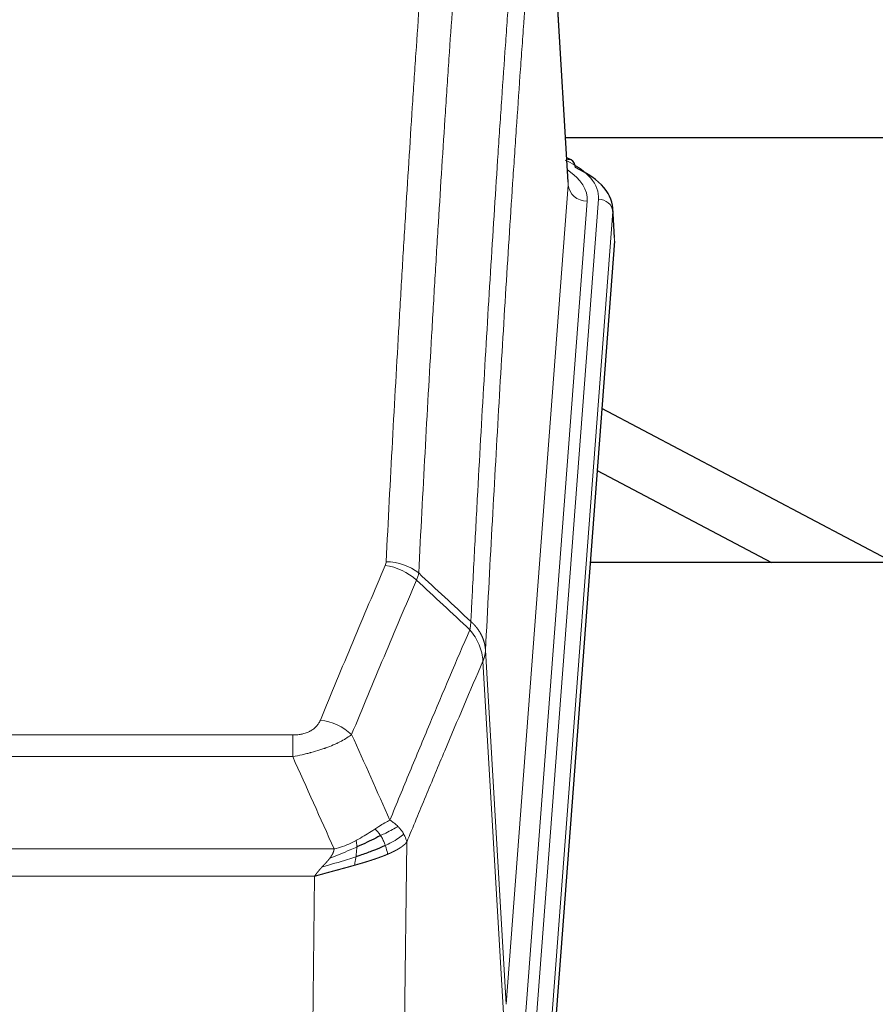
# Model space of a CAD drawing. Header units: inches. Extents: x 0 to 23760, y -13 to 16800.
# Tile 150 of 256: x 6351 to 6531, y 13828 to 14036. Entities that reach past the tile are written whole.
import ezdxf

# ---------------------------------------------------------------- set-up
doc = ezdxf.new("R2010")
doc.units = ezdxf.units.IN
doc.layers.add('1', color=7, linetype='Continuous', true_color=0xffffff)

msp = doc.modelspace()

# ---------------------------------------------------------------- linework, layer by layer
at = {"layer": '1', "color": 110, "linetype": 'Continuous', "lineweight": 13}
for p, q in [((6466.297, 14001.044), (6461.05, 14087.634)), ((6453.231, 13828.271), (6466.297, 14001.044)), ((6470.289, 13997.618), (6457.223, 13824.845)), ((6459.57, 13824.692), (6472.681, 13998.053)), ((6475.675, 13995.483), (6462.564, 13822.122)), ((6476.056, 13989.203), (6475.675, 13995.483)), ((6448.854, 13902.948), (6453.231, 13828.271)), ((6452.65, 13826.362), (6448.298, 13900.614)), ((6202.862, 13885.067), (6408.205, 13885.067)), ((6408.205, 13880.503), (6408.205, 13885.067)), ((6408.205, 13880.503), (6202.862, 13880.503)), ((6432.256, 13862.469), (6431.298, 13786.819)), ((6194.131, 13861.024), (6416.937, 13861.024)), ((6412.824, 13855.28), (6198.244, 13855.28)), ((6411.855, 13778.784), (6412.824, 13855.28))]:
    msp.add_line(p, q, dxfattribs=at)
at = {"layer": '1', "color": 2, "linetype": 'Continuous', "lineweight": 25}
for p, q in [((6466.302, 14001.62), (6461.051, 14088.256)), ((6632.908, 14011.013), (6465.667, 14011.013)), ((6466.934, 14006.327), (6465.99, 14006.762)), ((6476.062, 13989.986), (6475.681, 13996.269)), ((6476.056, 13989.203), (6462.938, 13815.75)), ((6534.884, 13921.441), (6473.381, 13953.891)), ((6472.396, 13940.843), (6509.17, 13921.441)), ((6551.194, 13921.439), (6470.925, 13921.439))]:
    msp.add_line(p, q, dxfattribs=at)
at = {"layer": '1', "color": 110, "linetype": 'Continuous', "lineweight": 13}
for centre, major_axis, ratio, start_param, end_param in [((6448.662, 13998.427), (24.034, 0.016), 0.461198, 6.2480186, 7.0671317), ((6465.676, 14003.603), (1.258, 2.724), 0.6272114, 6.2831797, 6.7581181), ((6446.27, 13997.992), (24.034, 0.016), 0.461198, 6.2480186, 6.8801307), ((6470.289, 14001.166), (3.989, -0.302), 0.8864705, 3.2608937, 4.7793301), ((6472.681, 13995.392), (2.991, -0.226), 0.8864705, 0.119301, 1.6377375), ((6427.713, 13912.527), (-9.188, 3.948), 0.8056434, 4.2999866, 5.045624), ((6427.901, 13913.319), (-9.987, 0.512), 0.8285973, 3.9974013, 4.7548106), ((6414.052, 13880.065), (9.245, -3.812), 0.7933159, 1.14397, 1.886928)]:
    msp.add_ellipse(centre, major_axis=major_axis, ratio=ratio, start_param=start_param, end_param=end_param, dxfattribs=at)
at = {"layer": '1', "color": 2, "linetype": 'Continuous', "lineweight": 25}
for centre, major_axis, ratio, start_param, end_param in [((6465.676, 14003.603), (1.258, 2.724), 0.6272114, 5.3993548, 6.2831797), ((6448.662, 13995.766), (27.03, 0.194), 0.4633579, 6.2451225, 7.0642357)]:
    msp.add_ellipse(centre, major_axis=major_axis, ratio=ratio, start_param=start_param, end_param=end_param, dxfattribs=at)
at = {"layer": '1', "color": 110, "linetype": 'Continuous', "lineweight": 13}
for points, knots in [([(6427.901, 13921.608), (6428.338, 13930.187), (6429.229, 13947.105), (6430.149, 13963.547), (6430.851, 13975.7), (6431.087, 13979.721), (6431.563, 13987.704), (6431.803, 13991.666), (6432.528, 14003.461), (6433.02, 14011.203), (6433.643, 14020.727), (6433.768, 14022.624), (6434.02, 14026.403), (6434.398, 14032.047), (6434.781, 14037.621), (6435.551, 14048.676), (6436.593, 14063.165), (6438.201, 14084.149), (6439.302, 14097.64), (6439.859, 14104.259)], [0, 0, 0, 0, 0.125, 0.25, 0.25, 0.3125, 0.3125, 0.375, 0.375, 0.5, 0.5, 0.53125, 0.53125, 0.5625, 0.625, 0.625, 0.75, 0.875, 1, 1, 1, 1]), ([(6446.742, 14101.67), (6446.184, 14095.058), (6445.082, 14081.583), (6443.472, 14060.623), (6442.429, 14046.15), (6441.657, 14035.109), (6441.274, 14029.541), (6440.895, 14023.903), (6440.644, 14020.129), (6440.518, 14018.234), (6439.894, 14008.721), (6439.402, 14000.988), (6438.676, 13989.207), (6438.436, 13985.25), (6437.959, 13977.277), (6437.723, 13973.26), (6437.02, 13961.122), (6436.098, 13944.699), (6435.207, 13927.8), (6434.768, 13919.232)], [0, 0, 0, 0, 0.125, 0.25, 0.375, 0.375, 0.4375, 0.46875, 0.46875, 0.5, 0.5, 0.625, 0.625, 0.6875, 0.6875, 0.75, 0.75, 0.875, 1, 1, 1, 1]), ([(6445.765, 13909.009), (6445.821, 13910.1), (6445.877, 13911.188), (6445.989, 13913.361), (6446.157, 13916.614), (6446.553, 13924.164), (6446.896, 13930.566), (6447.59, 13943.275), (6448.53, 13959.973), (6449.988, 13984.274), (6450.993, 13999.979), (6451.567, 14008.673), (6451.63, 14009.637), (6451.759, 14011.561), (6451.951, 14014.441), (6452.402, 14021.12), (6452.794, 14026.772), (6453.122, 14031.443), (6453.188, 14032.375), (6453.32, 14034.235), (6453.519, 14037.019), (6453.984, 14043.473), (6454.386, 14048.931), (6455.198, 14059.75), (6456.295, 14073.915), (6457.423, 14087.559), (6457.994, 14094.25)], [0, 0, 0, 0, 0.015625, 0.015625, 0.03125, 0.0625, 0.125, 0.125, 0.25, 0.375, 0.5, 0.5, 0.515625, 0.515625, 0.53125, 0.5625, 0.625, 0.625, 0.640625, 0.640625, 0.65625, 0.6875, 0.75, 0.75, 0.875, 1, 1, 1, 1]), ([(6461.05, 14087.634), (6460.48, 14080.961), (6459.355, 14067.355), (6458.261, 14053.23), (6457.452, 14042.442), (6457.05, 14037), (6456.586, 14030.565), (6456.389, 14027.789), (6456.257, 14025.934), (6456.191, 14025.005), (6455.864, 14020.348), (6455.473, 14014.712), (6455.023, 14008.053), (6454.831, 14005.182), (6454.703, 14003.263), (6454.64, 14002.302), (6454.067, 13993.634), (6453.066, 13977.977), (6451.611, 13953.75), (6450.205, 13928.782), (6449.299, 13911.642), (6448.854, 13902.948)], [0, 0, 0, 0, 0.125, 0.25, 0.25, 0.3125, 0.34375, 0.359375, 0.359375, 0.375, 0.375, 0.4375, 0.46875, 0.484375, 0.484375, 0.5, 0.5, 0.625, 0.75, 0.875, 1, 1, 1, 1]), ([(6414.052, 13888.221), (6415.186, 13890.982), (6416.321, 13893.732), (6418.594, 13899.21), (6419.731, 13901.937), (6423.147, 13910.086), (6425.428, 13915.472), (6427.713, 13920.813)], [0, 0, 0, 0, 0.25, 0.25, 0.5, 0.5, 1, 1, 1, 1]), ([(6427.901, 13921.608), (6427.894, 13921.474), (6427.875, 13921.34), (6427.813, 13921.075), (6427.769, 13920.944), (6427.713, 13920.813)], [0, 0, 0, 0, 0.5, 0.5, 1, 1, 1, 1]), ([(6434.31, 13917.726), (6432.021, 13912.39), (6429.737, 13907.008), (6426.318, 13898.867), (6425.179, 13896.142), (6422.904, 13890.67), (6421.767, 13887.922), (6420.632, 13885.163)], [0, 0, 0, 0, 0.5, 0.5, 0.75, 0.75, 1, 1, 1, 1]), ([(6445.765, 13909.009), (6445.744, 13908.746), (6445.729, 13908.459), (6445.671, 13907.869), (6445.628, 13907.566), (6445.553, 13907.272)], [0, 0, 0, 0, 0.5, 0.5, 1, 1, 1, 1]), ([(6445.765, 13909.009), (6445.778, 13908.998), (6445.803, 13908.975), (6445.841, 13908.941), (6445.879, 13908.906), (6445.917, 13908.87), (6445.956, 13908.835), (6445.994, 13908.798), (6446.033, 13908.761), (6446.071, 13908.724), (6446.11, 13908.686), (6446.149, 13908.648), (6446.188, 13908.61), (6446.227, 13908.571), (6446.266, 13908.531), (6446.305, 13908.491), (6446.344, 13908.45), (6446.383, 13908.409), (6446.422, 13908.368), (6446.461, 13908.325), (6446.5, 13908.283), (6446.54, 13908.24), (6446.579, 13908.196), (6446.618, 13908.152), (6446.657, 13908.108), (6446.697, 13908.063), (6446.736, 13908.017), (6446.775, 13907.971), (6446.814, 13907.924), (6446.853, 13907.877), (6446.892, 13907.829), (6446.931, 13907.781), (6446.97, 13907.732), (6447.008, 13907.683), (6447.047, 13907.633), (6447.085, 13907.583), (6447.124, 13907.532), (6447.162, 13907.481), (6447.2, 13907.429), (6447.238, 13907.376), (6447.276, 13907.323), (6447.313, 13907.27), (6447.351, 13907.215), (6447.388, 13907.161), (6447.425, 13907.105), (6447.462, 13907.05), (6447.499, 13906.993), (6447.535, 13906.936), (6447.572, 13906.879), (6447.608, 13906.821), (6447.643, 13906.762), (6447.679, 13906.703), (6447.714, 13906.643), (6447.749, 13906.583), (6447.783, 13906.522), (6447.818, 13906.461), (6447.852, 13906.399), (6447.885, 13906.336), (6447.918, 13906.273), (6447.954, 13906.205), (6447.991, 13906.132), (6448.029, 13906.055), (6448.066, 13905.977), (6448.103, 13905.898), (6448.139, 13905.82), (6448.174, 13905.741), (6448.208, 13905.662), (6448.242, 13905.582), (6448.274, 13905.502), (6448.306, 13905.423), (6448.337, 13905.342), (6448.367, 13905.262), (6448.396, 13905.182), (6448.425, 13905.101), (6448.452, 13905.02), (6448.479, 13904.939), (6448.504, 13904.857), (6448.529, 13904.776), (6448.553, 13904.694), (6448.576, 13904.612), (6448.599, 13904.53), (6448.62, 13904.448), (6448.641, 13904.365), (6448.66, 13904.283), (6448.679, 13904.2), (6448.697, 13904.117), (6448.714, 13904.034), (6448.73, 13903.951), (6448.745, 13903.868), (6448.76, 13903.785), (6448.773, 13903.701), (6448.786, 13903.618), (6448.798, 13903.534), (6448.808, 13903.451), (6448.818, 13903.367), (6448.827, 13903.283), (6448.836, 13903.199), (6448.843, 13903.116), (6448.849, 13903.032), (6448.853, 13902.976), (6448.854, 13902.948)], [0, 0, 0, 0, 0.0069372, 0.0139334, 0.0209887, 0.028103, 0.0352764, 0.0425088, 0.0498003, 0.0571509, 0.0645605, 0.0720292, 0.0795569, 0.0871437, 0.0947896, 0.1024945, 0.1102584, 0.1180815, 0.1259636, 0.1339048, 0.141905, 0.1499643, 0.1580827, 0.1662601, 0.1744966, 0.1827922, 0.1911468, 0.1995605, 0.2080333, 0.2165651, 0.225156, 0.233806, 0.2425151, 0.2512832, 0.2601104, 0.2689967, 0.277942, 0.2869465, 0.29601, 0.3051325, 0.3143142, 0.3235549, 0.3328547, 0.3422136, 0.3516315, 0.3611085, 0.3706446, 0.3802398, 0.3898941, 0.3996074, 0.4093798, 0.4192113, 0.4291019, 0.4390515, 0.4490602, 0.459128, 0.4692549, 0.4794409, 0.4896859, 0.4999901, 0.5124905, 0.524991, 0.5374914, 0.5499918, 0.5624922, 0.5749926, 0.587493, 0.5999934, 0.6124937, 0.6249941, 0.6374944, 0.6499948, 0.6624951, 0.6749954, 0.6874957, 0.699996, 0.7124963, 0.7249966, 0.7374968, 0.7499971, 0.7624973, 0.7749976, 0.7874978, 0.799998, 0.8124982, 0.8249984, 0.8374986, 0.8499988, 0.8624989, 0.8749991, 0.8874992, 0.8999993, 0.9124995, 0.9249996, 0.9374997, 0.9499998, 0.9624998, 0.9749999, 0.9875, 1, 1, 1, 1]), ([(6428.699, 13867.115), (6430.097, 13870.53), (6431.496, 13873.928), (6434.299, 13880.69), (6435.702, 13884.054), (6439.915, 13894.093), (6442.731, 13900.717), (6445.553, 13907.272)], [0, 0, 0, 0, 0.25, 0.25, 0.5, 0.5, 1, 1, 1, 1]), ([(6445.553, 13907.272), (6445.962, 13906.789), (6446.335, 13906.279), (6446.993, 13905.215), (6447.278, 13904.662), (6447.75, 13903.531), (6447.936, 13902.952), (6448.199, 13901.785), (6448.277, 13901.197), (6448.298, 13900.614)], [0, 0, 0, 0, 0.25, 0.25, 0.5, 0.5, 0.75, 0.75, 1, 1, 1, 1]), ([(6448.854, 13902.948), (6448.854, 13902.941), (6448.853, 13902.915), (6448.849, 13902.858), (6448.842, 13902.766), (6448.831, 13902.64), (6448.812, 13902.478), (6448.783, 13902.28), (6448.742, 13902.048), (6448.698, 13901.849), (6448.659, 13901.695), (6448.634, 13901.599), (6448.608, 13901.505), (6448.581, 13901.414), (6448.553, 13901.324), (6448.526, 13901.237), (6448.498, 13901.152), (6448.469, 13901.068), (6448.441, 13900.988), (6448.412, 13900.909), (6448.383, 13900.832), (6448.355, 13900.758), (6448.327, 13900.685), (6448.308, 13900.638), (6448.298, 13900.614)], [0, 0, 0, 0, 0.0092499, 0.0337179, 0.073404, 0.128308, 0.1984299, 0.2837694, 0.3843264, 0.5001005, 0.5424888, 0.5838484, 0.6241794, 0.6634821, 0.7017567, 0.7390032, 0.7752221, 0.8104134, 0.8445775, 0.8777146, 0.909825, 0.9409091, 0.9709673, 1, 1, 1, 1]), ([(6448.298, 13900.614), (6445.612, 13894.381), (6442.933, 13888.086), (6438.922, 13878.55), (6437.587, 13875.355), (6434.919, 13868.936), (6433.586, 13865.71), (6432.256, 13862.469)], [0, 0, 0, 0, 0.5, 0.5, 0.75, 0.75, 1, 1, 1, 1]), ([(6414.052, 13888.221), (6414.031, 13888.17), (6414.009, 13888.119), (6413.963, 13888.017), (6413.939, 13887.966), (6413.863, 13887.815), (6413.809, 13887.715), (6413.691, 13887.517), (6413.627, 13887.42), (6413.491, 13887.227), (6413.418, 13887.132), (6413.26, 13886.944), (6413.176, 13886.851), (6413.041, 13886.715), (6412.994, 13886.669), (6412.898, 13886.58), (6412.848, 13886.535), (6412.694, 13886.404), (6412.586, 13886.32), (6412.359, 13886.157), (6412.239, 13886.078), (6412.049, 13885.965), (6411.952, 13885.91), (6411.851, 13885.856), (6411.783, 13885.821), (6411.748, 13885.804), (6411.574, 13885.718), (6411.429, 13885.655), (6410.982, 13885.478), (6410.666, 13885.379), (6410.245, 13885.279), (6410.16, 13885.26), (6409.987, 13885.225), (6409.9, 13885.209), (6409.639, 13885.165), (6409.463, 13885.141), (6409.108, 13885.104), (6408.929, 13885.09), (6408.569, 13885.071), (6408.388, 13885.067), (6408.205, 13885.067)], [0, 0, 0, 0, 0.03125, 0.03125, 0.0625, 0.0625, 0.125, 0.125, 0.1875, 0.1875, 0.25, 0.25, 0.3125, 0.3125, 0.34375, 0.34375, 0.375, 0.375, 0.4375, 0.4375, 0.5, 0.5, 0.53125, 0.546875, 0.546875, 0.5625, 0.5625, 0.625, 0.625, 0.75, 0.75, 0.78125, 0.78125, 0.8125, 0.8125, 0.875, 0.875, 0.9375, 0.9375, 1, 1, 1, 1]), ([(6420.632, 13885.163), (6420.334, 13884.93), (6420.008, 13884.699), (6419.295, 13884.242), (6418.909, 13884.015), (6418.28, 13883.679), (6418.008, 13883.54), (6417.723, 13883.401), (6417.608, 13883.346), (6417.55, 13883.318), (6417.374, 13883.236), (6417.256, 13883.181), (6416.653, 13882.91), (6416.144, 13882.699), (6415.472, 13882.443), (6415.336, 13882.393), (6415.129, 13882.317), (6415.059, 13882.292), (6414.92, 13882.242), (6414.849, 13882.218), (6414.497, 13882.095), (6414.21, 13881.999), (6413.334, 13881.718), (6412.73, 13881.54), (6412.026, 13881.351), (6411.947, 13881.33), (6411.79, 13881.289), (6411.71, 13881.268), (6411.472, 13881.207), (6411.313, 13881.167), (6410.833, 13881.05), (6410.511, 13880.974), (6409.536, 13880.757), (6408.875, 13880.624), (6408.205, 13880.503)], [0, 0, 0, 0, 0.125, 0.125, 0.25, 0.25, 0.3125, 0.328125, 0.328125, 0.34375, 0.34375, 0.375, 0.375, 0.5, 0.5, 0.53125, 0.53125, 0.546875, 0.546875, 0.5625, 0.5625, 0.625, 0.625, 0.75, 0.75, 0.765625, 0.765625, 0.78125, 0.78125, 0.8125, 0.8125, 0.875, 0.875, 1, 1, 1, 1]), ([(6428.699, 13867.115), (6428.006, 13866.788), (6427.24, 13866.322), (6426.113, 13865.602), (6425.823, 13865.414), (6425.524, 13865.22)], [0, 0, 0, 0, 0.75, 0.75, 1, 1, 1, 1]), ([(6430.406, 13865.771), (6430.283, 13865.894), (6430.155, 13866.016), (6429.823, 13866.311), (6429.612, 13866.483), (6429.171, 13866.81), (6428.94, 13866.967), (6428.699, 13867.115)], [0, 0, 0, 0, 0.25, 0.25, 0.625, 0.625, 1, 1, 1, 1]), ([(6425.524, 13865.22), (6425.374, 13865.123), (6425.223, 13865.025), (6424.608, 13864.628), (6424.129, 13864.321), (6423.135, 13863.707), (6422.62, 13863.4), (6421.913, 13863.005), (6421.735, 13862.908), (6421.554, 13862.812)], [0, 0, 0, 0, 0.125, 0.125, 0.5, 0.5, 0.875, 0.875, 1, 1, 1, 1]), ([(6426.748, 13863.84), (6426.649, 13863.995), (6426.548, 13864.143), (6426.291, 13864.487), (6426.134, 13864.671), (6425.823, 13864.986), (6425.67, 13865.118), (6425.524, 13865.22)], [0, 0, 0, 0, 0.25, 0.25, 0.625, 0.625, 1, 1, 1, 1]), ([(6430.406, 13865.771), (6429.708, 13865.388), (6428.837, 13864.916), (6427.476, 13864.21), (6427.12, 13864.027), (6426.748, 13863.84)], [0, 0, 0, 0, 0.75, 0.75, 1, 1, 1, 1]), ([(6431.617, 13864.182), (6431.004, 13863.598), (6430.108, 13862.99), (6428.579, 13862.175), (6428.169, 13861.971), (6427.734, 13861.767)], [0, 0, 0, 0, 0.75, 0.75, 1, 1, 1, 1]), ([(6431.617, 13864.182), (6431.578, 13864.252), (6431.537, 13864.321), (6431.37, 13864.597), (6431.231, 13864.801), (6430.927, 13865.199), (6430.763, 13865.394), (6430.528, 13865.646), (6430.468, 13865.709), (6430.406, 13865.771)], [0, 0, 0, 0, 0.125, 0.125, 0.5, 0.5, 0.875, 0.875, 1, 1, 1, 1]), ([(6432.256, 13862.469), (6432.171, 13862.903), (6432.029, 13863.336), (6431.766, 13863.903), (6431.694, 13864.043), (6431.617, 13864.182)], [0, 0, 0, 0, 0.75, 0.75, 1, 1, 1, 1]), ([(6421.554, 13862.812), (6421.194, 13862.62), (6420.827, 13862.435), (6419.333, 13861.732), (6418.157, 13861.289), (6416.937, 13861.024)], [0, 0, 0, 0, 0.25, 0.25, 1, 1, 1, 1]), ([(6421.705, 13861.443), (6421.706, 13861.598), (6421.705, 13861.746), (6421.691, 13862.089), (6421.675, 13862.273), (6421.627, 13862.585), (6421.595, 13862.714), (6421.554, 13862.812)], [0, 0, 0, 0, 0.25, 0.25, 0.625, 0.625, 1, 1, 1, 1]), ([(6427.734, 13861.767), (6427.703, 13861.855), (6427.671, 13861.944), (6427.536, 13862.301), (6427.423, 13862.572), (6427.174, 13863.1), (6427.038, 13863.358), (6426.846, 13863.683), (6426.797, 13863.762), (6426.748, 13863.84)], [0, 0, 0, 0, 0.125, 0.125, 0.5, 0.5, 0.875, 0.875, 1, 1, 1, 1]), ([(6432.256, 13862.469), (6432.25, 13862.462), (6432.238, 13862.448), (6432.22, 13862.426), (6432.202, 13862.405), (6432.183, 13862.384), (6432.165, 13862.362), (6432.146, 13862.341), (6432.127, 13862.32), (6432.108, 13862.299), (6432.088, 13862.278), (6432.069, 13862.258), (6432.049, 13862.237), (6432.03, 13862.216), (6432.01, 13862.196), (6431.99, 13862.175), (6431.969, 13862.155), (6431.949, 13862.135), (6431.928, 13862.114), (6431.908, 13862.094), (6431.887, 13862.074), (6431.866, 13862.054), (6431.845, 13862.034), (6431.824, 13862.015), (6431.802, 13861.995), (6431.781, 13861.975), (6431.759, 13861.956), (6431.738, 13861.937), (6431.716, 13861.917), (6431.694, 13861.898), (6431.672, 13861.879), (6431.649, 13861.86), (6431.627, 13861.841), (6431.605, 13861.822), (6431.582, 13861.803), (6431.56, 13861.784), (6431.537, 13861.766), (6431.514, 13861.747), (6431.491, 13861.729), (6431.468, 13861.71), (6431.445, 13861.692), (6431.422, 13861.674), (6431.398, 13861.656), (6431.375, 13861.637), (6431.351, 13861.619), (6431.328, 13861.602), (6431.304, 13861.584), (6431.281, 13861.566), (6431.257, 13861.548), (6431.233, 13861.531), (6431.209, 13861.513), (6431.185, 13861.496), (6431.161, 13861.479), (6431.137, 13861.462), (6431.113, 13861.444), (6431.088, 13861.427), (6431.064, 13861.41), (6431.04, 13861.394), (6431.015, 13861.377), (6430.991, 13861.36), (6430.966, 13861.343), (6430.942, 13861.327), (6430.917, 13861.31), (6430.893, 13861.294), (6430.868, 13861.278), (6430.843, 13861.261), (6430.818, 13861.245), (6430.794, 13861.229), (6430.769, 13861.213), (6430.744, 13861.197), (6430.719, 13861.182), (6430.694, 13861.166), (6430.669, 13861.15), (6430.644, 13861.135), (6430.619, 13861.119), (6430.594, 13861.104), (6430.569, 13861.088), (6430.544, 13861.073), (6430.519, 13861.058), (6430.494, 13861.043), (6430.469, 13861.028), (6430.444, 13861.013), (6430.419, 13860.998), (6430.394, 13860.983), (6430.369, 13860.969), (6430.344, 13860.954), (6430.319, 13860.94), (6430.294, 13860.925), (6430.268, 13860.911), (6430.243, 13860.897), (6430.218, 13860.882), (6430.193, 13860.868), (6430.168, 13860.854), (6430.143, 13860.84), (6430.118, 13860.826), (6430.093, 13860.813), (6430.068, 13860.799), (6430.043, 13860.785), (6430.018, 13860.772), (6429.994, 13860.758), (6429.969, 13860.745), (6429.944, 13860.731), (6429.919, 13860.718), (6429.894, 13860.705), (6429.87, 13860.692), (6429.845, 13860.679), (6429.82, 13860.666), (6429.795, 13860.653), (6429.771, 13860.64), (6429.746, 13860.627), (6429.722, 13860.615), (6429.697, 13860.602), (6429.673, 13860.589), (6429.648, 13860.577), (6429.624, 13860.565), (6429.6, 13860.552), (6429.576, 13860.54), (6429.551, 13860.528), (6429.527, 13860.516), (6429.503, 13860.504), (6429.479, 13860.492), (6429.455, 13860.48), (6429.431, 13860.468), (6429.407, 13860.457), (6429.384, 13860.445), (6429.36, 13860.434), (6429.336, 13860.422), (6429.313, 13860.411), (6429.289, 13860.399), (6429.266, 13860.388), (6429.242, 13860.377), (6429.219, 13860.366), (6429.196, 13860.355), (6429.172, 13860.344), (6429.149, 13860.333), (6429.126, 13860.322), (6429.103, 13860.311), (6429.08, 13860.3), (6429.058, 13860.29), (6429.035, 13860.279), (6429.012, 13860.269), (6428.99, 13860.258), (6428.967, 13860.248), (6428.945, 13860.238), (6428.923, 13860.228), (6428.9, 13860.217), (6428.878, 13860.207), (6428.856, 13860.197), (6428.834, 13860.188), (6428.812, 13860.178), (6428.791, 13860.168), (6428.769, 13860.158), (6428.747, 13860.149), (6428.726, 13860.139), (6428.705, 13860.129), (6428.683, 13860.12), (6428.662, 13860.111), (6428.641, 13860.101), (6428.62, 13860.092), (6428.599, 13860.083), (6428.579, 13860.074), (6428.558, 13860.065), (6428.537, 13860.056), (6428.517, 13860.047), (6428.497, 13860.038), (6428.476, 13860.029), (6428.456, 13860.021), (6428.436, 13860.012), (6428.416, 13860.003), (6428.397, 13859.995), (6428.377, 13859.986), (6428.358, 13859.978), (6428.338, 13859.97), (6428.319, 13859.961), (6428.3, 13859.953), (6428.281, 13859.945), (6428.262, 13859.937), (6428.243, 13859.929), (6428.23, 13859.924), (6428.224, 13859.921)], [0, 0, 0, 0, 0.0080212, 0.0160154, 0.0239827, 0.0319231, 0.0398365, 0.0477229, 0.0555824, 0.0634149, 0.0712205, 0.0789992, 0.0867509, 0.0944756, 0.1021734, 0.1098443, 0.1174881, 0.1251051, 0.1326951, 0.1402581, 0.1477942, 0.1553034, 0.1627856, 0.1702408, 0.1776691, 0.1850704, 0.1924448, 0.1997923, 0.2071128, 0.2144063, 0.2216729, 0.2289126, 0.2361253, 0.243311, 0.2504698, 0.2576016, 0.2647065, 0.2717845, 0.2788355, 0.2858595, 0.2928566, 0.2998268, 0.30677, 0.3136862, 0.3205755, 0.3274379, 0.3342733, 0.3410817, 0.3478632, 0.3546178, 0.3613454, 0.3680461, 0.3747198, 0.3813665, 0.3879863, 0.3945792, 0.4011451, 0.4076841, 0.4141961, 0.4206811, 0.4271393, 0.4335704, 0.4399746, 0.4463519, 0.4527022, 0.4590256, 0.465322, 0.4715915, 0.477834, 0.4840496, 0.4902382, 0.4963999, 0.5025346, 0.5086424, 0.5147232, 0.5207771, 0.526804, 0.532804, 0.5387771, 0.5447232, 0.5506423, 0.5565345, 0.5623997, 0.568238, 0.5740494, 0.5798338, 0.5855912, 0.5913217, 0.5970253, 0.6027019, 0.6083515, 0.6139742, 0.61957, 0.6251388, 0.6306807, 0.6361956, 0.6416836, 0.6471446, 0.6525787, 0.6579858, 0.663366, 0.6687192, 0.6740455, 0.6793448, 0.6846172, 0.6898627, 0.6950812, 0.7002727, 0.7054373, 0.710575, 0.7156857, 0.7207694, 0.7258262, 0.7308561, 0.735859, 0.740835, 0.745784, 0.7507061, 0.7556012, 0.7604694, 0.7653107, 0.7701249, 0.7749123, 0.7796727, 0.7844061, 0.7891127, 0.7937922, 0.7984448, 0.8030705, 0.8076692, 0.812241, 0.8167858, 0.8213037, 0.8257947, 0.8302587, 0.8346957, 0.8391058, 0.843489, 0.8478452, 0.8521745, 0.8564768, 0.8607522, 0.8650006, 0.8692221, 0.8734166, 0.8775842, 0.8817249, 0.8858386, 0.8899254, 0.8939852, 0.8980181, 0.902024, 0.906003, 0.909955, 0.9138802, 0.9177783, 0.9216495, 0.9254938, 0.9293111, 0.9331015, 0.936865, 0.9406015, 0.944311, 0.9479937, 0.9516493, 0.9552781, 0.9588799, 0.9624547, 0.9660026, 0.9695236, 0.9730176, 0.9764847, 0.9799249, 0.9833381, 0.9867243, 0.9900837, 0.993416, 0.9967215, 1, 1, 1, 1]), ([(6421.705, 13861.443), (6421.247, 13861.239), (6420.783, 13861.035), (6418.913, 13860.23), (6417.476, 13859.647), (6416.066, 13859.125)], [0, 0, 0, 0, 0.25, 0.25, 1, 1, 1, 1]), ([(6416.066, 13859.125), (6416.074, 13859.136), (6416.09, 13859.157), (6416.113, 13859.189), (6416.137, 13859.221), (6416.16, 13859.253), (6416.182, 13859.284), (6416.205, 13859.316), (6416.226, 13859.347), (6416.248, 13859.379), (6416.269, 13859.41), (6416.29, 13859.441), (6416.311, 13859.472), (6416.331, 13859.503), (6416.351, 13859.534), (6416.371, 13859.565), (6416.39, 13859.595), (6416.409, 13859.626), (6416.428, 13859.656), (6416.446, 13859.687), (6416.464, 13859.717), (6416.482, 13859.747), (6416.499, 13859.777), (6416.516, 13859.807), (6416.533, 13859.837), (6416.549, 13859.867), (6416.565, 13859.896), (6416.581, 13859.926), (6416.596, 13859.955), (6416.611, 13859.984), (6416.626, 13860.014), (6416.64, 13860.043), (6416.654, 13860.072), (6416.668, 13860.101), (6416.682, 13860.13), (6416.695, 13860.158), (6416.707, 13860.187), (6416.72, 13860.216), (6416.732, 13860.244), (6416.743, 13860.272), (6416.755, 13860.3), (6416.766, 13860.329), (6416.776, 13860.357), (6416.787, 13860.385), (6416.797, 13860.412), (6416.807, 13860.44), (6416.816, 13860.468), (6416.825, 13860.495), (6416.834, 13860.523), (6416.842, 13860.55), (6416.85, 13860.577), (6416.858, 13860.604), (6416.865, 13860.631), (6416.872, 13860.658), (6416.879, 13860.685), (6416.886, 13860.711), (6416.892, 13860.738), (6416.897, 13860.765), (6416.903, 13860.791), (6416.908, 13860.817), (6416.913, 13860.843), (6416.917, 13860.869), (6416.921, 13860.895), (6416.925, 13860.921), (6416.928, 13860.947), (6416.931, 13860.973), (6416.934, 13860.998), (6416.936, 13861.015), (6416.937, 13861.024)], [0, 0, 0, 0, 0.0185022, 0.0368847, 0.0551481, 0.073293, 0.0913199, 0.1092294, 0.1270222, 0.1446988, 0.1622598, 0.1797059, 0.1970378, 0.2142561, 0.2313614, 0.2483544, 0.265236, 0.2820066, 0.2986672, 0.3152184, 0.331661, 0.3479958, 0.3642235, 0.380345, 0.3963611, 0.4122725, 0.4280803, 0.4437851, 0.459388, 0.4748898, 0.4902915, 0.5055939, 0.5207981, 0.535905, 0.5509156, 0.565831, 0.5806521, 0.5953801, 0.6100159, 0.6245607, 0.6390157, 0.6533819, 0.6676604, 0.6818526, 0.6959596, 0.7099825, 0.7239227, 0.7377815, 0.75156, 0.7652597, 0.7788818, 0.7924277, 0.8058989, 0.8192966, 0.8326224, 0.8458776, 0.8590638, 0.8721825, 0.8852351, 0.8982233, 0.9111485, 0.9240124, 0.9368166, 0.9495628, 0.9622525, 0.9748874, 0.9874694, 1, 1, 1, 1]), ([(6428.224, 13859.921), (6428.209, 13859.915), (6428.18, 13859.903), (6428.136, 13859.884), (6428.091, 13859.865), (6428.047, 13859.847), (6428.002, 13859.828), (6427.958, 13859.81), (6427.913, 13859.792), (6427.868, 13859.773), (6427.823, 13859.755), (6427.778, 13859.737), (6427.733, 13859.719), (6427.688, 13859.7), (6427.643, 13859.682), (6427.597, 13859.664), (6427.552, 13859.646), (6427.506, 13859.628), (6427.46, 13859.61), (6427.415, 13859.592), (6427.369, 13859.574), (6427.323, 13859.556), (6427.277, 13859.539), (6427.23, 13859.521), (6427.184, 13859.503), (6427.138, 13859.485), (6427.092, 13859.468), (6427.045, 13859.45), (6426.999, 13859.432), (6426.952, 13859.415), (6426.905, 13859.397), (6426.858, 13859.38), (6426.812, 13859.362), (6426.765, 13859.345), (6426.718, 13859.328), (6426.671, 13859.31), (6426.623, 13859.293), (6426.576, 13859.276), (6426.529, 13859.259), (6426.482, 13859.242), (6426.434, 13859.224), (6426.387, 13859.207), (6426.339, 13859.19), (6426.292, 13859.173), (6426.244, 13859.156), (6426.196, 13859.139), (6426.149, 13859.122), (6426.101, 13859.106), (6426.053, 13859.089), (6426.005, 13859.072), (6425.957, 13859.055), (6425.909, 13859.038), (6425.861, 13859.022), (6425.813, 13859.005), (6425.765, 13858.989), (6425.717, 13858.972), (6425.668, 13858.955), (6425.62, 13858.939), (6425.572, 13858.922), (6425.523, 13858.906), (6425.475, 13858.89), (6425.427, 13858.873), (6425.378, 13858.857), (6425.33, 13858.841), (6425.281, 13858.824), (6425.232, 13858.808), (6425.184, 13858.792), (6425.135, 13858.776), (6425.086, 13858.76), (6425.038, 13858.744), (6424.989, 13858.728), (6424.94, 13858.712), (6424.891, 13858.696), (6424.842, 13858.68), (6424.794, 13858.664), (6424.745, 13858.648), (6424.696, 13858.632), (6424.647, 13858.616), (6424.598, 13858.601), (6424.549, 13858.585), (6424.5, 13858.569), (6424.451, 13858.554), (6424.402, 13858.538), (6424.353, 13858.522), (6424.304, 13858.507), (6424.255, 13858.491), (6424.205, 13858.476), (6424.156, 13858.46), (6424.107, 13858.445), (6424.058, 13858.43), (6424.009, 13858.414), (6423.96, 13858.399), (6423.911, 13858.384), (6423.862, 13858.368), (6423.812, 13858.353), (6423.763, 13858.338), (6423.714, 13858.323), (6423.665, 13858.308), (6423.616, 13858.293), (6423.566, 13858.278), (6423.517, 13858.263), (6423.468, 13858.248), (6423.419, 13858.233), (6423.37, 13858.218), (6423.321, 13858.203), (6423.271, 13858.188), (6423.222, 13858.173), (6423.173, 13858.158), (6423.124, 13858.143), (6423.075, 13858.129), (6423.026, 13858.114), (6422.976, 13858.099), (6422.927, 13858.085), (6422.878, 13858.07), (6422.829, 13858.055), (6422.78, 13858.041), (6422.731, 13858.026), (6422.682, 13858.012), (6422.633, 13857.997), (6422.584, 13857.983), (6422.535, 13857.968), (6422.486, 13857.954), (6422.437, 13857.94), (6422.388, 13857.925), (6422.339, 13857.911), (6422.29, 13857.897), (6422.241, 13857.882), (6422.192, 13857.868), (6422.144, 13857.854), (6422.095, 13857.84), (6422.046, 13857.826), (6421.997, 13857.812), (6421.949, 13857.798), (6421.9, 13857.783), (6421.851, 13857.769), (6421.803, 13857.755), (6421.754, 13857.741), (6421.705, 13857.727), (6421.657, 13857.714), (6421.608, 13857.7), (6421.56, 13857.686), (6421.511, 13857.672), (6421.463, 13857.658), (6421.414, 13857.644), (6421.366, 13857.631), (6421.318, 13857.617), (6421.27, 13857.603), (6421.237, 13857.594), (6421.221, 13857.589)], [0, 0, 0, 0, 0.0076941, 0.0153765, 0.0230472, 0.0307061, 0.0383534, 0.045989, 0.0536129, 0.061225, 0.0688255, 0.0764143, 0.0839914, 0.0915567, 0.0991104, 0.1066524, 0.1141827, 0.1217013, 0.1292082, 0.1367034, 0.1441869, 0.1516588, 0.1591189, 0.1665674, 0.1740041, 0.1814292, 0.1888426, 0.1962444, 0.2036344, 0.2110128, 0.2183794, 0.2257344, 0.2330778, 0.2404094, 0.2477294, 0.2550377, 0.2623343, 0.2696193, 0.2768926, 0.2841542, 0.2914041, 0.2986424, 0.305869, 0.313084, 0.3202872, 0.3274789, 0.3346588, 0.3418271, 0.3489838, 0.3561287, 0.3632621, 0.3703837, 0.3774937, 0.3845921, 0.3916788, 0.3987539, 0.4058173, 0.412869, 0.4199092, 0.4269376, 0.4339544, 0.4409596, 0.4479532, 0.454935, 0.4619053, 0.4688639, 0.4758109, 0.4827462, 0.4896699, 0.496582, 0.5034825, 0.5103713, 0.5172485, 0.524114, 0.5309679, 0.5378102, 0.5446409, 0.55146, 0.5582674, 0.5650632, 0.5718474, 0.57862, 0.5853809, 0.5921303, 0.598868, 0.6055941, 0.6123087, 0.6190116, 0.6257029, 0.6323825, 0.6390506, 0.6457071, 0.652352, 0.6589853, 0.665607, 0.672217, 0.6788155, 0.6854024, 0.6919777, 0.6985414, 0.7050935, 0.7116341, 0.718163, 0.7246804, 0.7311862, 0.7376804, 0.744163, 0.750634, 0.7570935, 0.7635413, 0.7699776, 0.7764024, 0.7828155, 0.7892171, 0.7956072, 0.8019856, 0.8083525, 0.8147079, 0.8210516, 0.8273839, 0.8337045, 0.8400136, 0.8463112, 0.8525972, 0.8588716, 0.8651345, 0.8713859, 0.8776257, 0.8838539, 0.8900706, 0.8962758, 0.9024695, 0.9086516, 0.9148221, 0.9209812, 0.9271287, 0.9332646, 0.9393891, 0.945502, 0.9516034, 0.9576933, 0.9637717, 0.9698385, 0.9758938, 0.9819376, 0.9879699, 0.9939907, 1, 1, 1, 1]), ([(6421.536, 13859.382), (6421.548, 13859.47), (6421.56, 13859.557), (6421.604, 13859.91), (6421.633, 13860.179), (6421.677, 13860.704), (6421.692, 13860.962), (6421.702, 13861.286), (6421.704, 13861.365), (6421.705, 13861.443)], [0, 0, 0, 0, 0.125, 0.125, 0.5, 0.5, 0.875, 0.875, 1, 1, 1, 1]), ([(6428.224, 13859.921), (6428.153, 13860.282), (6428.053, 13860.741), (6427.852, 13861.416), (6427.796, 13861.59), (6427.734, 13861.767)], [0, 0, 0, 0, 0.75, 0.75, 1, 1, 1, 1]), ([(6421.536, 13859.382), (6420.958, 13859.192), (6420.37, 13859.004), (6417.996, 13858.262), (6416.167, 13857.732), (6414.394, 13857.228)], [0, 0, 0, 0, 0.25, 0.25, 1, 1, 1, 1]), ([(6414.394, 13857.228), (6414.409, 13857.243), (6414.437, 13857.273), (6414.478, 13857.318), (6414.519, 13857.362), (6414.558, 13857.405), (6414.597, 13857.446), (6414.634, 13857.487), (6414.671, 13857.526), (6414.706, 13857.564), (6414.74, 13857.601), (6414.773, 13857.637), (6414.805, 13857.672), (6414.836, 13857.705), (6414.866, 13857.738), (6414.895, 13857.769), (6414.923, 13857.799), (6414.95, 13857.828), (6414.976, 13857.856), (6415.001, 13857.883), (6415.024, 13857.909), (6415.047, 13857.933), (6415.068, 13857.956), (6415.089, 13857.979), (6415.108, 13858), (6415.127, 13858.02), (6415.144, 13858.038), (6415.16, 13858.056), (6415.176, 13858.072), (6415.19, 13858.088), (6415.203, 13858.102), (6415.215, 13858.115), (6415.226, 13858.127), (6415.236, 13858.138), (6415.245, 13858.148), (6415.253, 13858.156), (6415.259, 13858.164), (6415.265, 13858.17), (6415.27, 13858.175), (6415.282, 13858.189), (6415.303, 13858.212), (6415.332, 13858.244), (6415.361, 13858.276), (6415.389, 13858.308), (6415.417, 13858.34), (6415.445, 13858.371), (6415.472, 13858.402), (6415.499, 13858.433), (6415.526, 13858.463), (6415.552, 13858.494), (6415.578, 13858.524), (6415.603, 13858.554), (6415.629, 13858.583), (6415.654, 13858.613), (6415.678, 13858.642), (6415.703, 13858.671), (6415.727, 13858.7), (6415.75, 13858.728), (6415.774, 13858.756), (6415.797, 13858.784), (6415.819, 13858.812), (6415.842, 13858.839), (6415.864, 13858.866), (6415.885, 13858.893), (6415.907, 13858.92), (6415.928, 13858.946), (6415.949, 13858.973), (6415.969, 13858.999), (6415.989, 13859.024), (6416.009, 13859.05), (6416.028, 13859.075), (6416.047, 13859.1), (6416.06, 13859.117), (6416.066, 13859.125)], [0, 0, 0, 0, 0.0247661, 0.0489206, 0.0724636, 0.0953949, 0.1177147, 0.1394229, 0.1605195, 0.1810045, 0.2008779, 0.2201398, 0.23879, 0.2568287, 0.2742558, 0.2910713, 0.3072753, 0.3228676, 0.3378484, 0.3522176, 0.3659752, 0.3791212, 0.3916556, 0.4035785, 0.4148897, 0.4255894, 0.4356775, 0.445154, 0.454019, 0.4622723, 0.4699141, 0.4769443, 0.4833629, 0.48917, 0.4943654, 0.4989493, 0.5029216, 0.5062824, 0.5090316, 0.5111692, 0.5284651, 0.5456049, 0.5625886, 0.5794163, 0.5960881, 0.612604, 0.6289642, 0.6451687, 0.6612176, 0.6771111, 0.6928491, 0.7084319, 0.7238594, 0.7391318, 0.7542492, 0.7692118, 0.7840195, 0.7986726, 0.8131712, 0.8275153, 0.8417051, 0.8557408, 0.8696224, 0.8833501, 0.8969241, 0.9103445, 0.9236114, 0.936725, 0.9496856, 0.9624932, 0.975148, 0.9876502, 1, 1, 1, 1]), ([(6421.221, 13857.589), (6421.255, 13857.761), (6421.294, 13857.957), (6421.376, 13858.389), (6421.418, 13858.624), (6421.486, 13859.037), (6421.512, 13859.208), (6421.536, 13859.382)], [0, 0, 0, 0, 0.375, 0.375, 0.75, 0.75, 1, 1, 1, 1]), ([(6421.221, 13857.589), (6421.2, 13857.583), (6421.156, 13857.571), (6421.091, 13857.553), (6421.026, 13857.534), (6420.961, 13857.516), (6420.896, 13857.498), (6420.831, 13857.479), (6420.766, 13857.461), (6420.701, 13857.443), (6420.636, 13857.424), (6420.571, 13857.406), (6420.505, 13857.388), (6420.44, 13857.37), (6420.375, 13857.352), (6420.31, 13857.333), (6420.245, 13857.315), (6420.179, 13857.297), (6420.114, 13857.279), (6420.049, 13857.261), (6419.984, 13857.243), (6419.918, 13857.225), (6419.853, 13857.207), (6419.788, 13857.189), (6419.723, 13857.171), (6419.657, 13857.153), (6419.592, 13857.135), (6419.527, 13857.117), (6419.462, 13857.099), (6419.397, 13857.081), (6419.331, 13857.063), (6419.266, 13857.045), (6419.201, 13857.027), (6419.136, 13857.009), (6419.071, 13856.992), (6419.005, 13856.974), (6418.94, 13856.956), (6418.875, 13856.938), (6418.81, 13856.92), (6418.745, 13856.903), (6418.68, 13856.885), (6418.615, 13856.867), (6418.55, 13856.85), (6418.485, 13856.832), (6418.42, 13856.814), (6418.355, 13856.797), (6418.29, 13856.779), (6418.225, 13856.761), (6418.16, 13856.744), (6418.095, 13856.726), (6418.03, 13856.708), (6417.965, 13856.691), (6417.9, 13856.673), (6417.835, 13856.656), (6417.771, 13856.638), (6417.706, 13856.621), (6417.641, 13856.603), (6417.577, 13856.586), (6417.512, 13856.568), (6417.447, 13856.551), (6417.383, 13856.533), (6417.318, 13856.516), (6417.254, 13856.498), (6417.19, 13856.481), (6417.125, 13856.463), (6417.061, 13856.446), (6416.996, 13856.429), (6416.932, 13856.411), (6416.868, 13856.394), (6416.804, 13856.377), (6416.74, 13856.359), (6416.676, 13856.342), (6416.611, 13856.325), (6416.548, 13856.307), (6416.484, 13856.29), (6416.42, 13856.273), (6416.356, 13856.255), (6416.292, 13856.238), (6416.228, 13856.221), (6416.165, 13856.203), (6416.101, 13856.186), (6416.037, 13856.169), (6415.974, 13856.152), (6415.91, 13856.134), (6415.847, 13856.117), (6415.784, 13856.1), (6415.72, 13856.083), (6415.657, 13856.066), (6415.594, 13856.048), (6415.531, 13856.031), (6415.468, 13856.014), (6415.405, 13855.997), (6415.342, 13855.98), (6415.279, 13855.963), (6415.216, 13855.945), (6415.153, 13855.928), (6415.091, 13855.911), (6415.028, 13855.894), (6414.965, 13855.877), (6414.903, 13855.86), (6414.841, 13855.843), (6414.778, 13855.826), (6414.716, 13855.808), (6414.654, 13855.791), (6414.592, 13855.774), (6414.53, 13855.757), (6414.468, 13855.74), (6414.406, 13855.723), (6414.344, 13855.706), (6414.282, 13855.689), (6414.22, 13855.672), (6414.159, 13855.655), (6414.097, 13855.638), (6414.036, 13855.621), (6413.974, 13855.603), (6413.913, 13855.586), (6413.852, 13855.569), (6413.791, 13855.552), (6413.73, 13855.535), (6413.669, 13855.518), (6413.608, 13855.501), (6413.547, 13855.484), (6413.486, 13855.467), (6413.426, 13855.45), (6413.365, 13855.433), (6413.304, 13855.416), (6413.244, 13855.399), (6413.184, 13855.382), (6413.124, 13855.365), (6413.063, 13855.348), (6413.003, 13855.331), (6412.943, 13855.314), (6412.883, 13855.297), (6412.844, 13855.285), (6412.824, 13855.28)], [0, 0, 0, 0, 0.0081592, 0.0163092, 0.0244501, 0.0325819, 0.0407045, 0.0488181, 0.0569225, 0.0650178, 0.0731041, 0.0811812, 0.0892493, 0.0973083, 0.1053581, 0.113399, 0.1214307, 0.1294534, 0.137467, 0.1454716, 0.1534671, 0.1614536, 0.169431, 0.1773994, 0.1853588, 0.1933091, 0.2012504, 0.2091827, 0.217106, 0.2250203, 0.2329256, 0.2408219, 0.2487092, 0.2565875, 0.2644568, 0.2723172, 0.2801686, 0.288011, 0.2958444, 0.303669, 0.3114845, 0.3192911, 0.3270888, 0.3348775, 0.3426574, 0.3504282, 0.3581902, 0.3659433, 0.3736874, 0.3814227, 0.389149, 0.3968665, 0.4045751, 0.4122748, 0.4199656, 0.4276476, 0.4353206, 0.4429849, 0.4506403, 0.4582868, 0.4659245, 0.4735534, 0.4811734, 0.4887846, 0.496387, 0.5039805, 0.5115653, 0.5191413, 0.5267084, 0.5342668, 0.5418164, 0.5493572, 0.5568893, 0.5644125, 0.5719271, 0.5794328, 0.5869298, 0.5944181, 0.6018976, 0.6093684, 0.6168305, 0.6242839, 0.6317285, 0.6391644, 0.6465917, 0.6540102, 0.6614201, 0.6688212, 0.6762137, 0.6835975, 0.6909727, 0.6983392, 0.705697, 0.7130462, 0.7203868, 0.7277187, 0.735042, 0.7423567, 0.7496628, 0.7569603, 0.7642491, 0.7715294, 0.7788011, 0.7860642, 0.7933187, 0.8005646, 0.807802, 0.8150309, 0.8222512, 0.8294629, 0.8366661, 0.8438608, 0.851047, 0.8582246, 0.8653938, 0.8725544, 0.8797065, 0.8868502, 0.8939854, 0.9011121, 0.9082303, 0.9153401, 0.9224414, 0.9295343, 0.9366187, 0.9436947, 0.9507623, 0.9578214, 0.9648722, 0.9719145, 0.9789485, 0.985974, 0.9929912, 1, 1, 1, 1]), ([(6412.824, 13855.28), (6412.829, 13855.288), (6412.84, 13855.305), (6412.856, 13855.331), (6412.872, 13855.358), (6412.89, 13855.384), (6412.907, 13855.411), (6412.925, 13855.438), (6412.943, 13855.465), (6412.962, 13855.493), (6412.981, 13855.521), (6413, 13855.549), (6413.02, 13855.577), (6413.04, 13855.606), (6413.061, 13855.635), (6413.082, 13855.664), (6413.103, 13855.694), (6413.125, 13855.724), (6413.147, 13855.754), (6413.17, 13855.784), (6413.193, 13855.815), (6413.216, 13855.846), (6413.24, 13855.877), (6413.264, 13855.909), (6413.288, 13855.94), (6413.313, 13855.973), (6413.338, 13856.005), (6413.364, 13856.037), (6413.39, 13856.07), (6413.417, 13856.104), (6413.444, 13856.137), (6413.471, 13856.171), (6413.499, 13856.205), (6413.527, 13856.239), (6413.555, 13856.274), (6413.584, 13856.308), (6413.613, 13856.344), (6413.643, 13856.379), (6413.673, 13856.415), (6413.703, 13856.451), (6413.734, 13856.487), (6413.765, 13856.523), (6413.797, 13856.56), (6413.829, 13856.597), (6413.861, 13856.635), (6413.894, 13856.672), (6413.927, 13856.71), (6413.961, 13856.748), (6413.995, 13856.787), (6414.029, 13856.826), (6414.064, 13856.865), (6414.099, 13856.904), (6414.135, 13856.943), (6414.171, 13856.983), (6414.207, 13857.023), (6414.244, 13857.064), (6414.281, 13857.104), (6414.318, 13857.145), (6414.356, 13857.186), (6414.382, 13857.214), (6414.394, 13857.228)], [0, 0, 0, 0, 0.0121901, 0.0245516, 0.0370849, 0.0497905, 0.0626689, 0.0757204, 0.0889455, 0.1023447, 0.1159182, 0.1296666, 0.14359, 0.1576889, 0.1719636, 0.1864145, 0.2010418, 0.2158458, 0.2308268, 0.2459852, 0.261321, 0.2768347, 0.2925265, 0.3083966, 0.3244452, 0.3406727, 0.357079, 0.3736646, 0.3904296, 0.4073742, 0.4244986, 0.4418029, 0.4592875, 0.4769523, 0.4947976, 0.5128236, 0.5310305, 0.5494183, 0.5679872, 0.5867374, 0.605669, 0.6247822, 0.644077, 0.6635537, 0.6832123, 0.7030529, 0.7230758, 0.7432809, 0.7636685, 0.7842385, 0.8049912, 0.8259267, 0.8470449, 0.8683461, 0.8898303, 0.9114976, 0.9333482, 0.955382, 0.9775993, 1, 1, 1, 1])]:
    msp.add_open_spline(points, degree=3, knots=knots, dxfattribs=at)
for points in [[(6434.768, 13919.232), (6434.728, 13918.988), (6434.611, 13918.493), (6434.422, 13917.984), (6434.31, 13917.726)], [(6434.768, 13919.232), (6438.434, 13915.826), (6442.1, 13912.418), (6445.765, 13909.009)], [(6445.553, 13907.272), (6441.806, 13910.758), (6438.058, 13914.243), (6434.31, 13917.726)], [(6420.632, 13885.163), (6423.336, 13879.153), (6426.025, 13873.137), (6428.699, 13867.115)], [(6416.937, 13861.024), (6414.043, 13867.524), (6411.133, 13874.017), (6408.205, 13880.503)]]:
    msp.add_open_spline(points, degree=3, dxfattribs=at)
at = {"layer": '1', "color": 2, "linetype": 'Continuous', "lineweight": 25}
for points in [[(6426.748, 13863.84), (6426.562, 13863.746), (6426.373, 13863.651), (6425.601, 13863.267), (6424.991, 13862.969), (6423.722, 13862.364), (6423.062, 13862.057), (6422.161, 13861.647), (6421.933, 13861.545), (6421.705, 13861.443)], [(6427.734, 13861.767), (6427.516, 13861.665), (6427.293, 13861.563), (6426.375, 13861.157), (6425.633, 13860.854), (6424.068, 13860.256), (6423.245, 13859.96), (6422.111, 13859.574), (6421.825, 13859.478), (6421.536, 13859.382)]]:
    msp.add_open_spline(points, degree=3, knots=[0, 0, 0, 0, 0.125, 0.125, 0.5, 0.5, 0.875, 0.875, 1, 1, 1, 1], dxfattribs=at)

doc.saveas('drawing.dxf')
